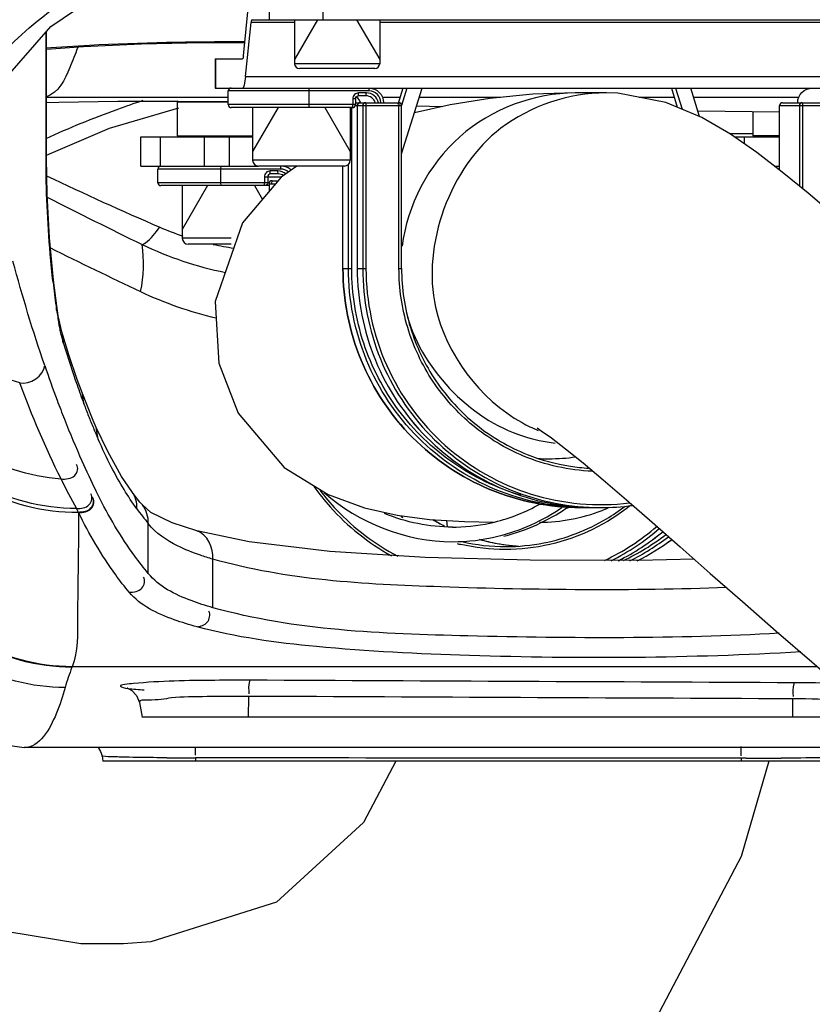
# Model space of a CAD drawing. Header units: millimetres. Extents: x 0 to 11890, y 0 to 8410.
# Tile 54 of 130: x 6643 to 6724, y 1533 to 1634. Entities that reach past the tile are written whole.
import ezdxf

# ---------------------------------------------------------------- set-up
doc = ezdxf.new("R2010")
doc.units = ezdxf.units.MM
doc.header["$LTSCALE"] = 653.95
doc.layers.get('0').update_dxf_attribs({"linetype": 'CONTINUOUS'})
for name, color, linetype in [('304103000011DXF_CONTINUOUS_LINE', 7, 'CONTINUOUS'), ('304103000012DXF_CONTINUOUS_LINE', 7, 'CONTINUOUS'), ('304105000086DXF_CONTINUOUS_LINE', 7, 'CONTINUOUS'), ('304109000016DXF_CONTINUOUS_LINE', 7, 'CONTINUOUS'), ('501023000017DXF_CONTINUOUS_LINE', 7, 'CONTINUOUS'), ('501023000027DXF_CONTINUOUS_LINE', 7, 'CONTINUOUS'), ('JISHUZILIAO_DXF_DIMENSION', 7, 'CONTINUOUS'), ('R12-1700-BENDXF_CONTINUOUS_LINE', 7, 'CONTINUOUS'), ('R12-1700-XIADXF_CONTINUOUS_LINE', 7, 'CONTINUOUS')]:
    doc.layers.add(name, color=color, linetype=linetype)
doc.styles.get("Standard").update_dxf_attribs({"font": 'txt', "width": 0.7})
doc.dimstyles.new('DIMSTYLE_5', dxfattribs={"dimtxt": 85, "dimasz": 60, "dimexe": 1, "dimexo": 0, "dimgap": 4.25, "dimtad": 0, "dimtih": 1, "dimtoh": 1, "dimdec": 1, "dimdsep": 46, "dimtxsty": 'Standard', "dimblk": '_FILLED', "dimblk1": '_FILLED', "dimblk2": '_FILLED', "dimcen": 0.09, "dimclrt": 5, "dimazin": 2, "dimtp": 0.5, "dimtm": 0.5, "dimtfac": 1, "dimtdec": 4, "dimtofl": 0, "dimtmove": 0, "dimatfit": 3, "dimldrblk": '_FILLED', "dimfxl": 1, "dimtolj": 1, "dimarcsym": 0})

# ---------------------------------------------------------------- blocks, each defined once
blk = doc.blocks.new('*D8')
at = {"layer": 'JISHUZILIAO_DXF_DIMENSION', "color": 2, "linetype": 'Continuous', "transparency": 16777216}
for start, end in [(291.0193, 360), (190, 259.3755)]:
    blk.add_arc((6523.72, 1804.68), 571.22, start, end, dxfattribs=at)
for points in [[(7101.77, 1744.24), (7094.94, 1804.68), (7081.8, 1745.28)], [(5984.42, 1649.28), (5961.17, 1705.49), (5964.94, 1644.77)]]:
    blk.add_solid(points, dxfattribs=at)
blk = doc.blocks.new('_FILLED')
at = {"color": 0, "linetype": 'ByBlock'}
blk.add_solid([(0, 0), (-1, 0.1667), (-1, -0.1667)], dxfattribs=at)

msp = doc.modelspace()

# ---------------------------------------------------------------- linework, layer by layer
at = {"color": 2, "linetype": 'Continuous'}
msp.add_circle((6523.715, 1804.677), 392, dxfattribs=at)
at = {"layer": '304103000011DXF_CONTINUOUS_LINE', "color": 9, "linetype": 'Continuous'}
for centre, radius, start, end in [((6803.312, 1949), 366.341, 244.55952, 246.55015), ((6972.594, 2257.619), 719.961, 243.022608, 243.888738), ((6668.785, 1638.91), 28.328, 246.58598, 251.75061), ((6671.437, 1643.952), 36.381, 244.41974, 258.62585), ((6670.04, 1643.27), 32.869, 257.66854, 261.39849)]:
    msp.add_arc(centre, radius, start, end, dxfattribs=at)
at = {"layer": '304103000011DXF_CONTINUOUS_LINE', "color": 7, "linetype": 'Continuous'}
for centre, radius, start, end in [((6868.548, 2058.582), 499.905, 243.59808, 244.78283), ((6672.471, 1642.238), 39.701, 244.79255, 256.65062)]:
    msp.add_arc(centre, radius, start, end, dxfattribs=at)
at = {"layer": '304103000011DXF_CONTINUOUS_LINE', "color": 9, "linetype": 'Continuous'}
msp.add_open_spline([(6655.728, 1611.137), (6655.854, 1611.174), (6656.592, 1611.628), (6657.104, 1612.335), (6657.528, 1612.915)], degree=3, knots=[0, 0, 0, 0, 0.1547169, 1, 1, 1, 1], dxfattribs=at)
msp.add_open_spline([(6655.563, 1606.318), (6655.933, 1607.882), (6655.947, 1609.544), (6655.728, 1611.137)], degree=3, dxfattribs=at)
at = {"layer": '304103000012DXF_CONTINUOUS_LINE', "color": 7, "linetype": 'Continuous'}
for p, q in [((6645.91, 1620.022), (6645.91, 1632.975)), ((6661.87, 1631.845), (6666.245, 1631.84)), ((6664.557, 1626.223), (6645.91, 1626.223)), ((6682.148, 1626.223), (6680.469, 1626.223)), ((6692.45, 1626.223), (6684.13, 1626.223)), ((6710.268, 1626.223), (6706.667, 1626.223)), ((6722.918, 1626.223), (6712.25, 1626.223)), ((6645.91, 1625.689), (6647.198, 1625.729)), ((6652.387, 1623.063), (6659.496, 1625.158)), ((6683.859, 1625.355), (6686.506, 1625.292)), ((6712.683, 1624.84), (6721.058, 1624.737)), ((6645.91, 1620.286), (6652.387, 1623.063)), ((6646.972, 1604.859), (6646.972, 1604.862)), ((6647.593, 1601.855), (6647.592, 1601.86)), ((6661.328, 1581.787), (6661.319, 1581.79)), ((6655.448, 1564.195), (6655.715, 1562.677)), ((6730.994, 1562.677), (6655.714, 1562.677)), ((6732.186, 1559.573), (6643.63, 1559.573)), ((6651.62, 1558.721), (6651.715, 1558.177)), ((6727.64, 1558.177), (6651.714, 1558.177))]:
    msp.add_line(p, q, dxfattribs=at)
at = {"layer": '304103000012DXF_CONTINUOUS_LINE', "color": 9, "linetype": 'Continuous'}
for p, q in [((6645.876, 1620.022), (6645.876, 1632.935)), ((6666.112, 1631.936), (6666.259, 1631.935)), ((6645.876, 1620.022), (6645.91, 1620.022)), ((6646.966, 1604.422), (6646.972, 1604.859)), ((6647.682, 1600.981), (6647.593, 1601.855)), ((6649.758, 1594.806), (6649.614, 1595.86)), ((6651.228, 1591.172), (6651.025, 1592.383)), ((6651.179, 1585.529), (6650.977, 1585.936)), ((6649.205, 1583.68), (6648.993, 1584.066)), ((6649.214, 1583.659), (6649.205, 1583.68)), ((6656.359, 1577.429), (6656.359, 1582.542)), ((6662.977, 1573.912), (6662.977, 1578.892)), ((6648.55, 1567.858), (6648.528, 1567.802)), ((6724.94, 1567.858), (6648.55, 1567.858)), ((6666.62, 1564.827), (6666.587, 1562.677)), ((6722.403, 1564.57), (6722.374, 1562.677)), ((6661.189, 1558.521), (6661.192, 1558.177)), ((6717.113, 1558.476), (6717.115, 1558.177)), ((6717.638, 1558.476), (6717.113, 1558.476))]:
    msp.add_line(p, q, dxfattribs=at)
at = {"layer": '304103000012DXF_CONTINUOUS_LINE', "color": 7, "linetype": 'Continuous'}
for points in [[(6639.716, 1622.148), (6641.436, 1627.852), (6646.363, 1633.493), (6654.172, 1638.782), (6664.498, 1643.422)], [(6645.91, 1631.175), (6649.735, 1631.441), (6655.673, 1631.712), (6661.87, 1631.845)], [(6647.198, 1625.729), (6653.242, 1625.83), (6659.4, 1625.848), (6664.56, 1625.794)], [(6646.972, 1604.862), (6646.628, 1607.484), (6646.22, 1611.823), (6645.978, 1616.271), (6645.91, 1620.022)], [(6647.592, 1601.86), (6647.497, 1602.19), (6647.137, 1603.846), (6646.972, 1604.859)], [(6649.614, 1595.861), (6649.083, 1597.315), (6648.229, 1599.831), (6647.593, 1601.855)], [(6651.025, 1592.383), (6650.71, 1593.112), (6650.046, 1594.734), (6649.613, 1595.859)], [(6654.672, 1585.826), (6653.629, 1587.372), (6652.199, 1589.909), (6651.025, 1592.383)], [(6655.75, 1584.443), (6655.504, 1584.743), (6654.925, 1585.486), (6654.673, 1585.826)], [(6661.319, 1581.79), (6658.803, 1582.602), (6656.636, 1583.685), (6655.75, 1584.443)], [(6712.298, 1578.893), (6706.626, 1578.766), (6695.503, 1578.786), (6684.742, 1579.074), (6674.965, 1579.679), (6666.711, 1580.664), (6661.328, 1581.787)], [(6625.806, 1568.031), (6630.268, 1563.975), (6637.438, 1560.457), (6643.645, 1559.573)], [(6654.247, 1565.664), (6654.198, 1565.674), (6654.305, 1565.638), (6654.669, 1565.439), (6655.164, 1564.919), (6655.448, 1564.195)], [(6651.215, 1559.573), (6651.476, 1559.19), (6651.62, 1558.721)]]:
    msp.add_lwpolyline(points, dxfattribs=at)
at = {"layer": '304103000012DXF_CONTINUOUS_LINE', "color": 9, "linetype": 'Continuous'}
for centre, radius, start, end in [((6736.139, 1617.455), 90.121, 186.4811, 188.05153), ((6726.848, 1616.173), 80.741, 188.07407, 188.36817), ((6682.139, 1609.555), 35.545, 188.30143, 190.56272), ((6753.435, 1632.974), 110.485, 196.83178, 199.13306), ((6770.148, 1641.336), 131.498, 198.9049, 200.5402), ((6733.068, 1625.957), 88.944, 199.16272, 200.50149), ((6757.821, 1636.726), 118.338, 200.54409, 201.56314), ((6723.214, 1622.274), 78.424, 200.50307, 201.48049), ((6746.76, 1632.293), 106.421, 201.53224, 204.02383), ((6714.782, 1618.967), 69.367, 201.48836, 202.5678), ((6708.839, 1616.491), 62.929, 202.56277, 203.72396), ((6732.038, 1625.757), 90.314, 204.03917, 206.16265), ((6721.554, 1623.702), 82.681, 206.2723, 208.64519), ((6681.703, 1603.419), 32.835, 216.14619, 219.48024), ((6721.739, 1358.5), 207.722, 88.5665, 89.76956), ((6661.619, 2058.197), 499.677, 269.61644, 269.9507), ((6717.644, 2115.18), 556.704, 269.99938, 270.17132), ((6717.847, 2055.277), 496.8, 270.16866, 270.38834)]:
    msp.add_arc(centre, radius, start, end, dxfattribs=at)
for points, knots in [([(6651.678, 1645.271), (6647.224, 1643.506), (6639.81, 1640.024), (6633.381, 1634.49), (6631.623, 1631.587)], [0, 0, 0, 0, 0.5852451, 1, 1, 1, 1]), ([(6636.674, 1620.57), (6636.78, 1625.834), (6643.607, 1634.005), (6655.414, 1640.808), (6663.576, 1643.963), (6668.117, 1645.387)], [0, 0, 0, 0, 0.3787517, 0.6576159, 1, 1, 1, 1]), ([(6645.823, 1631.303), (6647.321, 1631.411), (6654.076, 1631.823), (6660.847, 1631.961), (6666.112, 1631.936)], [0, 0, 0, 0, 0.2219285, 1, 1, 1, 1]), ([(6649.105, 1631.289), (6648.872, 1630.613), (6648.165, 1628.834), (6647.14, 1626.664), (6645.912, 1626.287)], [0, 0, 0, 0, 0.3575882, 1, 1, 1, 1]), ([(6655.787, 1625.887), (6654.899, 1625.588), (6651.537, 1624.414), (6648.231, 1623.077), (6645.847, 1621.981)], [0, 0, 0, 0, 0.2630026, 1, 1, 1, 1]), ([(6646.594, 1607.283), (6646.484, 1608.248), (6646.066, 1612.482), (6645.876, 1616.739), (6645.876, 1620.022)], [0, 0, 0, 0, 0.2283419, 1, 1, 1, 1]), ([(6647.429, 1601.932), (6647.387, 1602.109), (6647.305, 1602.477), (6647.232, 1602.847), (6647.196, 1603.039)], [0, 0, 0, 0, 0.4839181, 1, 1, 1, 1]), ([(6647.682, 1600.981), (6647.637, 1601.132), (6647.547, 1601.448), (6647.468, 1601.766), (6647.429, 1601.932)], [0, 0, 0, 0, 0.4802501, 1, 1, 1, 1]), ([(6647.414, 1587.105), (6645.783, 1587.236), (6639.546, 1588.428), (6633.919, 1592.748), (6631.565, 1596.808)], [0, 0, 0, 0, 0.2586234, 1, 1, 1, 1]), ([(6648.993, 1584.066), (6645.487, 1584.092), (6638.466, 1585.878), (6633.238, 1590.964), (6631.546, 1593.917)], [0, 0, 0, 0, 0.507463, 1, 1, 1, 1]), ([(6649.183, 1583.659), (6645.644, 1583.652), (6638.54, 1585.405), (6633.249, 1590.533), (6631.544, 1593.514)], [0, 0, 0, 0, 0.5075147, 1, 1, 1, 1]), ([(6647.414, 1587.107), (6647.896, 1587.096), (6648.907, 1587.084), (6649.244, 1588.281), (6649.013, 1588.583)], [0, 0, 0, 0, 0.5589869, 1, 1, 1, 1]), ([(6648.993, 1584.066), (6649.451, 1584.091), (6650.406, 1584.14), (6650.693, 1585.281), (6650.471, 1585.576)], [0, 0, 0, 0, 0.5534518, 1, 1, 1, 1]), ([(6656.359, 1577.429), (6655.879, 1578), (6653.904, 1580.532), (6652.277, 1583.325), (6651.179, 1585.529)], [0, 0, 0, 0, 0.2325226, 1, 1, 1, 1]), ([(6649.183, 1583.721), (6649.637, 1583.75), (6650.586, 1583.806), (6650.867, 1584.94), (6650.646, 1585.234)], [0, 0, 0, 0, 0.5527942, 1, 1, 1, 1]), ([(6649.214, 1583.659), (6649.668, 1583.688), (6650.617, 1583.744), (6650.898, 1584.878), (6650.677, 1585.172)], [0, 0, 0, 0, 0.5527795, 1, 1, 1, 1]), ([(6649.189, 1583.697), (6649.239, 1580.112), (6649.042, 1574.903), (6649.147, 1569.455), (6648.55, 1567.858)], [0, 0, 0, 0, 0.6778618, 1, 1, 1, 1]), ([(6654.406, 1575.493), (6653.922, 1576.072), (6651.933, 1578.638), (6650.294, 1581.465), (6649.189, 1583.697)], [0, 0, 0, 0, 0.2322688, 1, 1, 1, 1]), ([(6662.977, 1578.892), (6662.759, 1578.955), (6662.331, 1579.084), (6661.907, 1579.223), (6661.7, 1579.294)], [0, 0, 0, 0, 0.5089025, 1, 1, 1, 1]), ([(6715.624, 1575.973), (6705.874, 1575.625), (6688.34, 1575.787), (6670.525, 1576.732), (6662.977, 1578.892)], [0, 0, 0, 0, 0.5541196, 1, 1, 1, 1]), ([(6648.528, 1567.802), (6645.028, 1567.806), (6637.901, 1569.72), (6632.763, 1575.018), (6631.059, 1578.075)], [0, 0, 0, 0, 0.5000802, 1, 1, 1, 1]), ([(6648.55, 1567.858), (6645.046, 1567.863), (6637.911, 1569.783), (6632.772, 1575.092), (6631.07, 1578.155)], [0, 0, 0, 0, 0.5000706, 1, 1, 1, 1]), ([(6654.406, 1575.493), (6654.861, 1575.518), (6655.833, 1575.593), (6656.086, 1576.748), (6655.859, 1577.055)], [0, 0, 0, 0, 0.5442214, 1, 1, 1, 1]), ([(6662.977, 1573.912), (6662.224, 1574.123), (6659.855, 1574.886), (6657.444, 1576.077), (6656.359, 1577.429)], [0, 0, 0, 0, 0.3109108, 1, 1, 1, 1]), ([(6647.835, 1565.728), (6644.432, 1565.73), (6637.511, 1567.532), (6632.413, 1572.55), (6630.668, 1575.47)], [0, 0, 0, 0, 0.5000764, 1, 1, 1, 1]), ([(6661.355, 1571.948), (6660.565, 1572.161), (6658.09, 1572.928), (6655.56, 1574.113), (6654.406, 1575.493)], [0, 0, 0, 0, 0.3126199, 1, 1, 1, 1]), ([(6661.355, 1571.948), (6661.735, 1571.999), (6662.56, 1572.229), (6662.75, 1573.218), (6662.566, 1573.552)], [0, 0, 0, 0, 0.5016938, 1, 1, 1, 1]), ([(6721.034, 1571.293), (6710.408, 1570.703), (6691.079, 1570.819), (6671.42, 1571.563), (6662.977, 1573.912)], [0, 0, 0, 0, 0.5483863, 1, 1, 1, 1]), ([(6723.23, 1569.387), (6711.934, 1568.714), (6695.341, 1568.625), (6674.692, 1569.631), (6665.346, 1570.873), (6661.355, 1571.948)], [0, 0, 0, 0, 0.5469451, 0.8001928, 1, 1, 1, 1]), ([(6666.792, 1566.477), (6665.592, 1566.483), (6661.607, 1566.458), (6657.612, 1566.411), (6654.839, 1566.135)], [0, 0, 0, 0, 0.3010091, 1, 1, 1, 1]), ([(6666.792, 1566.477), (6666.76, 1566.458), (6666.611, 1565.957), (6666.644, 1565.509), (6666.662, 1565.072)], [0, 0, 0, 0, 0.0775591, 1, 1, 1, 1]), ([(6647.835, 1565.728), (6647.579, 1564.818), (6646.876, 1562.574), (6645.237, 1559.585), (6643.645, 1559.573)], [0, 0, 0, 0, 0.3726171, 1, 1, 1, 1]), ([(6654.839, 1566.135), (6654.387, 1566.09), (6652.823, 1566.015), (6653.986, 1565.673), (6654.246, 1565.639)], [0, 0, 0, 0, 0.6340004, 1, 1, 1, 1]), ([(6722.575, 1566.22), (6722.543, 1566.202), (6722.393, 1565.699), (6722.427, 1565.252), (6722.445, 1564.816)], [0, 0, 0, 0, 0.0772959, 1, 1, 1, 1]), ([(6666.62, 1564.827), (6665.211, 1564.835), (6662.673, 1564.782), (6658.899, 1564.79), (6657.225, 1564.374), (6655.398, 1564.482), (6655.448, 1564.195)], [0, 0, 0, 0, 0.3768228, 0.7026937, 0.9222116, 1, 1, 1, 1]), ([(6729.05, 1564.37), (6728.583, 1564.401), (6726.369, 1564.519), (6724.152, 1564.561), (6722.403, 1564.57)], [0, 0, 0, 0, 0.2110531, 1, 1, 1, 1]), ([(6661.164, 1559.659), (6661.169, 1559.534), (6661.173, 1559.243), (6661.168, 1558.951), (6661.163, 1558.785)], [0, 0, 0, 0, 0.4296653, 1, 1, 1, 1]), ([(6717.085, 1559.678), (6717.091, 1559.547), (6717.097, 1559.234), (6717.092, 1558.922), (6717.087, 1558.741)], [0, 0, 0, 0, 0.4208882, 1, 1, 1, 1]), ([(6651.669, 1558.701), (6651.657, 1558.704), (6651.642, 1558.708), (6651.621, 1558.716), (6651.62, 1558.721)], [0, 0, 0, 0, 0.6916665, 1, 1, 1, 1]), ([(6653.546, 1558.6), (6653.31, 1558.607), (6652.685, 1558.637), (6652.051, 1558.62), (6651.669, 1558.701)], [0, 0, 0, 0, 0.3780998, 1, 1, 1, 1]), ([(6658.274, 1558.532), (6657.818, 1558.535), (6656.242, 1558.548), (6654.666, 1558.57), (6653.546, 1558.6)], [0, 0, 0, 0, 0.2894984, 1, 1, 1, 1]), ([(6726.282, 1558.567), (6725.954, 1558.556), (6724.265, 1558.514), (6722.575, 1558.497), (6721.214, 1558.488)], [0, 0, 0, 0, 0.1940733, 1, 1, 1, 1])]:
    msp.add_open_spline(points, degree=3, knots=knots, dxfattribs=at)
for points in [[(6645.743, 1598.731), (6644.536, 1602.255), (6643.46, 1605.826), (6642.484, 1609.422)], [(6643.178, 1596.952), (6638.535, 1598.271), (6634.082, 1601.505), (6631.596, 1605.642)], [(6643.178, 1596.952), (6644.192, 1596.718), (6645.675, 1597.693), (6645.743, 1598.731)], [(6647.415, 1587.108), (6645.832, 1590.311), (6644.435, 1593.608), (6643.178, 1596.952)], [(6652.568, 1588.356), (6652.091, 1589.279), (6651.647, 1590.221), (6651.228, 1591.172)], [(6653.88, 1586.015), (6653.414, 1586.778), (6652.979, 1587.561), (6652.568, 1588.356)], [(6655.188, 1584.051), (6654.724, 1584.686), (6654.29, 1585.343), (6653.88, 1586.015)], [(6655.188, 1584.051), (6655.224, 1584.666), (6655.031, 1585.325), (6654.671, 1585.825)], [(6656.359, 1582.542), (6656.396, 1583.206), (6656.167, 1583.924), (6655.749, 1584.442)], [(6659.36, 1580.257), (6658.236, 1580.819), (6657.126, 1581.546), (6656.359, 1582.542)], [(6662.977, 1578.892), (6663.079, 1579.996), (6662.395, 1581.484), (6661.326, 1581.781)], [(6661.7, 1579.294), (6660.902, 1579.567), (6660.115, 1579.88), (6659.36, 1580.257)], [(6648.528, 1567.802), (6648.272, 1567.119), (6648.031, 1566.43), (6647.835, 1565.728)], [(6722.575, 1566.22), (6703.98, 1566.305), (6685.386, 1566.391), (6666.792, 1566.477)], [(6654.246, 1565.639), (6654.811, 1565.564), (6655.381, 1565.523), (6655.951, 1565.486)], [(6722.403, 1564.57), (6703.809, 1564.655), (6685.214, 1564.741), (6666.62, 1564.827)], [(6717.113, 1558.476), (6698.471, 1558.491), (6679.83, 1558.506), (6661.189, 1558.521)]]:
    msp.add_open_spline(points, degree=3, dxfattribs=at)
at = {"layer": '304105000086DXF_CONTINUOUS_LINE', "color": 9, "linetype": 'Continuous'}
for p, q in [((6668.789, 1634.177), (6668.789, 1637.177)), ((6674.285, 1634.177), (6674.285, 1637.177)), ((6671.355, 1633.884), (6666.903, 1633.884)), ((6730.629, 1633.884), (6680.075, 1633.884)), ((6663.264, 1630.177), (6663.264, 1627.177)), ((6666.324, 1628.349), (6740.913, 1628.349)), ((6657.625, 1619.177), (6657.625, 1622.177)), ((6664.652, 1622.177), (6664.652, 1619.177)), ((6718.339, 1622.47), (6716.031, 1622.47)), ((6717.462, 1621.474), (6717.462, 1622.177))]:
    msp.add_line(p, q, dxfattribs=at)
at = {"layer": '304105000086DXF_CONTINUOUS_LINE', "color": 7, "linetype": 'Continuous'}
for p, q in [((6666.102, 1630.47), (6666.681, 1636.006)), ((6666.977, 1634.177), (6743.406, 1634.177)), ((6666.324, 1628.349), (6666.903, 1633.884)), ((6663.209, 1630.177), (6663.209, 1627.177)), ((6663.21, 1630.177), (6666.028, 1630.177)), ((6663.21, 1627.177), (6740.617, 1627.177)), ((6659.41, 1625.848), (6659.319, 1625.757)), ((6659.319, 1625.757), (6664.557, 1625.757)), ((6659.319, 1625.757), (6659.319, 1622.277)), ((6718.339, 1624.77), (6718.339, 1622.277)), ((6655.611, 1622.177), (6667.057, 1622.177)), ((6655.611, 1619.177), (6655.611, 1622.177)), ((6659.319, 1622.277), (6667.057, 1622.277)), ((6660.444, 1622.277), (6660.444, 1622.177)), ((6662.069, 1622.177), (6662.069, 1619.177)), ((6716.454, 1622.177), (6721.066, 1622.177)), ((6721.066, 1622.277), (6718.339, 1622.277)), ((6719.464, 1622.277), (6719.464, 1622.177)), ((6655.611, 1619.177), (6667.657, 1619.177)), ((6720.554, 1619.177), (6721.066, 1619.177))]:
    msp.add_line(p, q, dxfattribs=at)
for points, knots in [([(6666.977, 1634.177), (6666.948, 1634.177), (6666.927, 1634.032), (6666.91, 1633.957), (6666.903, 1633.884)], [0, 0, 0, 0, 0.2815376, 1, 1, 1, 1]), ([(6666.102, 1630.47), (6666.095, 1630.397), (6666.078, 1630.322), (6666.057, 1630.177), (6666.028, 1630.177)], [0, 0, 0, 0, 0.7184624, 1, 1, 1, 1]), ([(6666.324, 1628.349), (6666.294, 1628.058), (6666.24, 1627.671), (6666.143, 1627.301), (6666.066, 1627.177), (6666.028, 1627.177)], [0, 0, 0, 0, 0.7132532, 0.9089163, 1, 1, 1, 1]), ([(6659.388, 1622.177), (6659.397, 1622.177), (6659.419, 1622.196), (6659.428, 1622.218), (6659.434, 1622.232)], [0, 0, 0, 0, 0.3646435, 1, 1, 1, 1]), ([(6659.434, 1622.232), (6659.436, 1622.238), (6659.441, 1622.251), (6659.445, 1622.264), (6659.447, 1622.27)], [0, 0, 0, 0, 0.4725841, 1, 1, 1, 1])]:
    msp.add_open_spline(points, degree=3, knots=knots, dxfattribs=at)
at = {"layer": '304109000016DXF_CONTINUOUS_LINE', "color": 9, "linetype": 'Continuous'}
for p, q in [((6679.007, 1626.877), (6664.557, 1626.877)), ((6672.841, 1625.477), (6672.841, 1626.877)), ((6677.585, 1626.077), (6677.316, 1626.077)), ((6677.316, 1626.077), (6677.316, 1625.477)), ((6678.709, 1626.677), (6677.913, 1626.677)), ((6677.585, 1625.477), (6664.557, 1625.477)), ((6677.208, 1608.677), (6677.208, 1625.177)), ((6677.566, 1625.377), (6682.322, 1625.377)), ((6677.777, 1625.377), (6677.777, 1608.677)), ((6678.342, 1625.377), (6678.342, 1608.677)), ((6678.672, 1625.377), (6678.672, 1608.677)), ((6682.053, 1608.677), (6682.053, 1625.377)), ((6721.066, 1625.377), (6727.075, 1625.377)), ((6721.068, 1618.78), (6721.068, 1625.377)), ((6723.095, 1625.377), (6723.095, 1617.127)), ((6723.425, 1625.377), (6723.425, 1616.856)), ((6669.94, 1618.877), (6657.344, 1618.877)), ((6663.801, 1617.477), (6663.801, 1618.877)), ((6676.314, 1608.677), (6676.314, 1619.177)), ((6676.878, 1608.677), (6676.878, 1619.356)), ((6721.066, 1618.877), (6720.942, 1618.877)), ((6668.257, 1618.077), (6670.057, 1618.077)), ((6668.257, 1618.077), (6668.257, 1617.477)), ((6668.596, 1618.077), (6668.596, 1617.477)), ((6669.643, 1618.677), (6668.851, 1618.677)), ((6668.76, 1617.477), (6657.344, 1617.477)), ((6668.74, 1617.377), (6669.435, 1617.377)), ((6676.312, 1608.677), (6677.208, 1608.677)), ((6677.776, 1608.677), (6678.672, 1608.677)), ((6682.053, 1608.677), (6682.322, 1608.677))]:
    msp.add_line(p, q, dxfattribs=at)
at = {"layer": '304109000016DXF_CONTINUOUS_LINE', "color": 7, "linetype": 'Continuous'}
for p, q in [((6664.557, 1625.477), (6664.557, 1626.877)), ((6677.585, 1626.077), (6677.585, 1625.477)), ((6678.677, 1626.377), (6677.882, 1626.377)), ((6677.285, 1625.177), (6664.857, 1625.177)), ((6677.585, 1625.677), (6682.022, 1625.677)), ((6677.776, 1625.377), (6677.776, 1608.677)), ((6682.322, 1608.677), (6682.322, 1625.377)), ((6721.066, 1618.781), (6721.066, 1625.377)), ((6721.366, 1625.677), (6726.775, 1625.677)), ((6657.344, 1617.477), (6657.344, 1618.877)), ((6676.312, 1608.677), (6676.312, 1619.177)), ((6669.685, 1618.377), (6668.893, 1618.377)), ((6668.74, 1617.177), (6657.645, 1617.177)), ((6668.74, 1617.377), (6668.74, 1616.56)), ((6669.04, 1617.677), (6669.69, 1617.677)), ((6700.68, 1584.177), (6701.244, 1584.177)), ((6702.143, 1584.177), (6702.708, 1584.177))]:
    msp.add_line(p, q, dxfattribs=at)
for centre, radius, start, end in [((6664.857, 1626.877), 0.3, 90, 180), ((6677.172, 1625.39), 0.987, 57.60932, 61.15714), ((6677.169, 1625.385), 0.993, 55.0016, 57.60864), ((6664.857, 1625.477), 0.3, 180, 270), ((6677.285, 1625.477), 0.3, 270, 360), ((6678.076, 1625.377), 0.3, 90, 180), ((6677.157, 1625.377), 1.008, 17.35972, 18.31862), ((6682.022, 1625.377), 0.3, 0, 90), ((6721.366, 1625.377), 0.3, 90, 180), ((6657.644, 1618.877), 0.3, 93.74434, 180), ((6657.644, 1617.477), 0.3, 180, 270), ((6669.04, 1617.377), 0.3, 90, 180), ((6702.729, 1608.538), 20.363, 248.29259, 261.24872), ((6702.71, 1608.474), 20.297, 261.27622, 266.56374), ((6701.244, 1608.359), 24.181, 270.0002, 271.06649), ((6702.705, 1608.451), 24.274, 270.00611, 277.80856), ((6695.755, 1600.415), 20.248, 239.87222, 243.38824), ((6693.637, 1600.469), 24.32, 296.63859, 309.47533), ((6695.712, 1600.315), 20.139, 254.35424, 258.80821), ((6695.704, 1600.277), 20.099, 258.8088, 262.31734), ((6692.999, 1600.329), 20.151, 270.01405, 281.1783), ((6695.615, 1600.424), 24.267, 296.60661, 306.38226), ((6695.707, 1600.305), 20.128, 262.31975, 266.13798)]:
    msp.add_arc(centre, radius, start, end, dxfattribs=at)
at = {"layer": '304109000016DXF_CONTINUOUS_LINE', "color": 9, "linetype": 'Continuous'}
for centre, radius, start, end in [((6677.17, 1625.383), 0.995, 53.55273, 61.23614), ((6677.168, 1625.379), 0.998, 17.36801, 18.39364), ((6679.001, 1625.677), 1.199, 0.00032, 1.0726), ((6669.982, 1617.702), 1.475, 75.83848, 81.3546), ((6702.708, 1608.387), 24.21, 268.66888, 269.99982), ((6693.063, 1600.432), 20.267, 237.60581, 238.42614), ((6695.747, 1600.408), 20.238, 239.62588, 243.55304), ((6692.829, 1600.493), 24.048, 295.3373, 310.62291), ((6692.872, 1600.482), 24.337, 296.65518, 310.67029), ((6693.636, 1600.466), 24.317, 296.64158, 309.48159), ((6692.962, 1600.281), 20.404, 256.01872, 257.01856), ((6693.012, 1600.354), 20.177, 257.04024, 269.978), ((6695.708, 1600.306), 20.129, 254.54187, 257.02001), ((6695.709, 1600.313), 20.136, 257.02296, 262.36244), ((6694.809, 1600.445), 23.991, 295.29971, 307.49958), ((6694.851, 1600.438), 24.284, 296.62128, 307.58279), ((6695.614, 1600.421), 24.264, 296.60956, 306.38818), ((6695.705, 1600.288), 20.111, 262.36276, 265.31049)]:
    msp.add_arc(centre, radius, start, end, dxfattribs=at)
for points, knots in [([(6672.841, 1626.877), (6672.841, 1626.948), (6672.82, 1627.017), (6672.84, 1627.177), (6672.81, 1627.177)], [0, 0, 0, 0, 0.7008694, 1, 1, 1, 1]), ([(6679.007, 1626.877), (6679.007, 1626.948), (6678.986, 1627.017), (6679.006, 1627.177), (6678.976, 1627.177)], [0, 0, 0, 0, 0.7008694, 1, 1, 1, 1]), ([(6722.92, 1625.677), (6722.92, 1626.06), (6723.236, 1626.855), (6724.031, 1627.177), (6724.412, 1627.177)], [0, 0, 0, 0, 0.5009293, 1, 1, 1, 1]), ([(6677.913, 1626.677), (6677.761, 1626.677), (6677.443, 1626.548), (6677.316, 1626.23), (6677.316, 1626.077)], [0, 0, 0, 0, 0.4990286, 1, 1, 1, 1]), ([(6677.882, 1626.377), (6677.912, 1626.377), (6677.892, 1626.538), (6677.913, 1626.606), (6677.913, 1626.677)], [0, 0, 0, 0, 0.2991306, 1, 1, 1, 1]), ([(6678.677, 1626.377), (6678.707, 1626.377), (6678.688, 1626.538), (6678.709, 1626.606), (6678.709, 1626.677)], [0, 0, 0, 0, 0.2991306, 1, 1, 1, 1]), ([(6679.626, 1625.677), (6679.564, 1625.875), (6679.308, 1626.24), (6678.884, 1626.377), (6678.677, 1626.377)], [0, 0, 0, 0, 0.5007063, 1, 1, 1, 1]), ([(6679.967, 1625.677), (6679.901, 1625.954), (6679.576, 1626.477), (6678.992, 1626.677), (6678.709, 1626.677)], [0, 0, 0, 0, 0.5007803, 1, 1, 1, 1]), ([(6680.2, 1625.7), (6680.195, 1626.002), (6679.936, 1626.626), (6679.308, 1626.877), (6679.007, 1626.877)], [0, 0, 0, 0, 0.5009228, 1, 1, 1, 1]), ([(6672.81, 1625.177), (6672.84, 1625.177), (6672.82, 1625.338), (6672.841, 1625.406), (6672.841, 1625.477)], [0, 0, 0, 0, 0.2991306, 1, 1, 1, 1]), ([(6677.285, 1625.177), (6677.315, 1625.177), (6677.296, 1625.338), (6677.316, 1625.406), (6677.316, 1625.477)], [0, 0, 0, 0, 0.2990945, 1, 1, 1, 1]), ([(6678.076, 1625.677), (6678, 1625.677), (6677.841, 1625.613), (6677.777, 1625.454), (6677.777, 1625.377)], [0, 0, 0, 0, 0.49906, 1, 1, 1, 1]), ([(6678.64, 1625.677), (6678.564, 1625.677), (6678.405, 1625.613), (6678.342, 1625.454), (6678.342, 1625.377)], [0, 0, 0, 0, 0.4990616, 1, 1, 1, 1]), ([(6678.64, 1625.677), (6678.67, 1625.677), (6678.651, 1625.517), (6678.672, 1625.448), (6678.672, 1625.377)], [0, 0, 0, 0, 0.2991665, 1, 1, 1, 1]), ([(6682.022, 1625.677), (6682.052, 1625.677), (6682.032, 1625.517), (6682.053, 1625.448), (6682.053, 1625.377)], [0, 0, 0, 0, 0.2991683, 1, 1, 1, 1]), ([(6721.366, 1625.677), (6721.29, 1625.677), (6721.131, 1625.613), (6721.068, 1625.454), (6721.068, 1625.377)], [0, 0, 0, 0, 0.49906, 1, 1, 1, 1]), ([(6723.394, 1625.677), (6723.318, 1625.677), (6723.159, 1625.613), (6723.095, 1625.454), (6723.095, 1625.377)], [0, 0, 0, 0, 0.4990616, 1, 1, 1, 1]), ([(6723.394, 1625.677), (6723.424, 1625.677), (6723.405, 1625.517), (6723.425, 1625.448), (6723.425, 1625.377)], [0, 0, 0, 0, 0.2991665, 1, 1, 1, 1]), ([(6663.801, 1618.877), (6663.801, 1618.948), (6663.817, 1619.019), (6663.811, 1619.177), (6663.842, 1619.177)], [0, 0, 0, 0, 0.6962601, 1, 1, 1, 1]), ([(6669.94, 1618.877), (6669.94, 1618.948), (6669.957, 1619.019), (6669.951, 1619.177), (6669.982, 1619.177)], [0, 0, 0, 0, 0.6962601, 1, 1, 1, 1]), ([(6668.851, 1618.677), (6668.699, 1618.677), (6668.382, 1618.548), (6668.257, 1618.23), (6668.257, 1618.077)], [0, 0, 0, 0, 0.498271, 1, 1, 1, 1]), ([(6668.893, 1618.377), (6668.817, 1618.377), (6668.658, 1618.313), (6668.596, 1618.154), (6668.596, 1618.077)], [0, 0, 0, 0, 0.4982712, 1, 1, 1, 1]), ([(6668.893, 1618.377), (6668.862, 1618.377), (6668.867, 1618.535), (6668.851, 1618.606), (6668.851, 1618.677)], [0, 0, 0, 0, 0.3037399, 1, 1, 1, 1]), ([(6669.685, 1618.377), (6669.654, 1618.377), (6669.66, 1618.535), (6669.643, 1618.606), (6669.643, 1618.677)], [0, 0, 0, 0, 0.3037399, 1, 1, 1, 1]), ([(6663.842, 1617.177), (6663.811, 1617.177), (6663.817, 1617.335), (6663.801, 1617.406), (6663.801, 1617.477)], [0, 0, 0, 0, 0.3037399, 1, 1, 1, 1]), ([(6668.299, 1617.177), (6668.268, 1617.177), (6668.273, 1617.335), (6668.257, 1617.406), (6668.257, 1617.477)], [0, 0, 0, 0, 0.3037041, 1, 1, 1, 1]), ([(6668.596, 1617.477), (6668.596, 1617.401), (6668.533, 1617.242), (6668.374, 1617.177), (6668.299, 1617.177)], [0, 0, 0, 0, 0.5017287, 1, 1, 1, 1]), ([(6669.04, 1617.677), (6669.009, 1617.677), (6669.015, 1617.519), (6668.998, 1617.448), (6668.998, 1617.377)], [0, 0, 0, 0, 0.3037755, 1, 1, 1, 1]), ([(6700.68, 1584.177), (6697.51, 1584.177), (6691.096, 1585.455), (6682.997, 1590.912), (6677.58, 1599.055), (6676.314, 1605.491), (6676.314, 1608.677)], [0, 0, 0, 0, 0.2493654, 0.4991029, 0.7493663, 1, 1, 1, 1]), ([(6701.244, 1584.177), (6698.075, 1584.177), (6691.661, 1585.455), (6683.561, 1590.912), (6678.144, 1599.055), (6676.878, 1605.491), (6676.878, 1608.677)], [0, 0, 0, 0, 0.2493654, 0.4991029, 0.7493663, 1, 1, 1, 1]), ([(6694.531, 1585.447), (6692.063, 1586.171), (6687.324, 1588.441), (6681.682, 1593.913), (6678.044, 1600.892), (6677.208, 1606.094), (6677.208, 1608.677)], [0, 0, 0, 0, 0.2494221, 0.4992508, 0.7494965, 1, 1, 1, 1]), ([(6677.777, 1608.677), (6677.777, 1605.491), (6679.043, 1599.055), (6684.46, 1590.912), (6692.559, 1585.455), (6698.974, 1584.177), (6702.143, 1584.177)], [0, 0, 0, 0, 0.2506337, 0.5008971, 0.7506346, 1, 1, 1, 1]), ([(6678.342, 1608.677), (6678.342, 1605.538), (6679.57, 1599.197), (6684.836, 1591.131), (6692.733, 1585.642), (6699.022, 1584.256), (6702.145, 1584.184)], [0, 0, 0, 0, 0.2506245, 0.5008884, 0.7506339, 1, 1, 1, 1]), ([(6678.672, 1608.677), (6678.672, 1605.288), (6680.127, 1598.429), (6686.308, 1590.008), (6695.38, 1584.86), (6702.344, 1584.244), (6705.69, 1584.66)], [0, 0, 0, 0, 0.2506765, 0.5009312, 0.7506255, 1, 1, 1, 1]), ([(6694.826, 1589.459), (6692.954, 1590.238), (6689.42, 1592.367), (6685.288, 1596.956), (6682.655, 1602.55), (6682.053, 1606.643), (6682.053, 1608.677)], [0, 0, 0, 0, 0.2494678, 0.4993266, 0.7495528, 1, 1, 1, 1]), ([(6673.938, 1585.961), (6674.47, 1585.26), (6676.738, 1582.584), (6679.601, 1580.414), (6681.926, 1579.196)], [0, 0, 0, 0, 0.251152, 1, 1, 1, 1]), ([(6705.782, 1584.396), (6703.398, 1582.483), (6697.698, 1579.695), (6691.351, 1579.714), (6688.379, 1580.399)], [0, 0, 0, 0, 0.5004618, 1, 1, 1, 1])]:
    msp.add_open_spline(points, degree=3, knots=knots, dxfattribs=at)
at = {"layer": '304109000016DXF_CONTINUOUS_LINE', "color": 7, "linetype": 'Continuous'}
for points, knots in [([(6678.976, 1627.177), (6679.357, 1627.177), (6680.152, 1626.855), (6680.469, 1626.06), (6680.469, 1625.677)], [0, 0, 0, 0, 0.4993577, 1, 1, 1, 1]), ([(6722.918, 1625.677), (6722.918, 1626.06), (6723.235, 1626.855), (6724.03, 1627.177), (6724.412, 1627.177)], [0, 0, 0, 0, 0.5006423, 1, 1, 1, 1]), ([(6677.585, 1626.077), (6677.585, 1626.154), (6677.648, 1626.313), (6677.806, 1626.377), (6677.882, 1626.377)], [0, 0, 0, 0, 0.5036328, 1, 1, 1, 1]), ([(6676.312, 1608.677), (6676.312, 1605.492), (6677.578, 1599.056), (6682.996, 1590.912), (6691.095, 1585.455), (6697.51, 1584.177), (6700.68, 1584.177)], [0, 0, 0, 0, 0.2506185, 0.5008756, 0.7506198, 1, 1, 1, 1]), ([(6677.776, 1608.677), (6677.776, 1605.492), (6679.041, 1599.056), (6684.459, 1590.912), (6692.559, 1585.455), (6698.973, 1584.177), (6702.143, 1584.177)], [0, 0, 0, 0, 0.2506185, 0.5008756, 0.7506198, 1, 1, 1, 1]), ([(6682.322, 1608.677), (6682.322, 1606.646), (6682.93, 1602.56), (6685.591, 1596.989), (6689.76, 1592.446), (6693.318, 1590.368), (6695.198, 1589.619)], [0, 0, 0, 0, 0.2504681, 0.5007044, 0.7505546, 1, 1, 1, 1]), ([(6673.328, 1586.341), (6673.849, 1585.611), (6676.081, 1582.822), (6678.937, 1580.534), (6681.271, 1579.232)], [0, 0, 0, 0, 0.2511537, 1, 1, 1, 1]), ([(6696.906, 1580.56), (6699.154, 1581.004), (6702.086, 1582.132), (6704.622, 1583.849), (6705.233, 1584.315)], [0, 0, 0, 0, 0.7488453, 1, 1, 1, 1])]:
    msp.add_open_spline(points, degree=3, knots=knots, dxfattribs=at)
for points in [[(6678.114, 1625.693), (6678.048, 1625.892), (6677.91, 1626.078), (6677.739, 1626.198)], [(6670.234, 1618.208), (6670.076, 1618.316), (6669.876, 1618.377), (6669.685, 1618.377)]]:
    msp.add_open_spline(points, degree=3, dxfattribs=at)
at = {"layer": '304109000016DXF_CONTINUOUS_LINE', "color": 9, "linetype": 'Continuous'}
for points in [[(6677.761, 1626.183), (6677.923, 1626.064), (6678.052, 1625.885), (6678.115, 1625.694)], [(6670.735, 1618.57), (6670.524, 1618.761), (6670.224, 1618.877), (6669.94, 1618.877)], [(6671.004, 1618.766), (6670.822, 1618.94), (6670.587, 1619.071), (6670.343, 1619.132)], [(6670.468, 1618.376), (6670.244, 1618.564), (6669.936, 1618.677), (6669.643, 1618.677)], [(6701.887, 1587.895), (6699.478, 1587.995), (6697.051, 1588.533), (6694.826, 1589.459)]]:
    msp.add_open_spline(points, degree=3, dxfattribs=at)
at = {"layer": '501023000017DXF_CONTINUOUS_LINE', "color": 7, "linetype": 'Continuous'}
for p, q in [((6671.355, 1634.177), (6671.355, 1629.677)), ((6680.075, 1634.177), (6680.075, 1629.677)), ((6679.575, 1629.177), (6671.855, 1629.177))]:
    msp.add_line(p, q, dxfattribs=at)
at = {"layer": '501023000017DXF_CONTINUOUS_LINE', "color": 2, "linetype": 'Continuous'}
for p, q in [((6673.715, 1634.177), (6671.355, 1630.09)), ((6677.715, 1634.177), (6680.075, 1630.09))]:
    msp.add_line(p, q, dxfattribs=at)
at = {"layer": '501023000017DXF_CONTINUOUS_LINE', "color": 9, "linetype": 'Continuous'}
msp.add_line((6680.075, 1629.677), (6671.355, 1629.677), dxfattribs=at)
at = {"layer": '501023000017DXF_CONTINUOUS_LINE', "color": 7, "linetype": 'Continuous'}
for centre, start, end in [((6671.855, 1629.677), 180, 270), ((6679.575, 1629.677), 270, 360)]:
    msp.add_arc(centre, 0.5, start, end, dxfattribs=at)
at = {"layer": '501023000027DXF_CONTINUOUS_LINE', "color": 7, "linetype": 'Continuous'}
for p, q in [((6667.057, 1625.177), (6667.057, 1619.777)), ((6677.057, 1625.177), (6677.057, 1619.777)), ((6676.457, 1619.177), (6667.657, 1619.177)), ((6659.844, 1617.177), (6659.844, 1611.777)), ((6664.844, 1611.177), (6660.444, 1611.177))]:
    msp.add_line(p, q, dxfattribs=at)
at = {"layer": '501023000027DXF_CONTINUOUS_LINE', "color": 2, "linetype": 'Continuous'}
for p, q in [((6669.657, 1625.177), (6667.057, 1620.674)), ((6674.457, 1625.177), (6677.057, 1620.674)), ((6662.444, 1617.177), (6659.844, 1612.674)), ((6667.244, 1617.177), (6668.061, 1615.762))]:
    msp.add_line(p, q, dxfattribs=at)
at = {"layer": '501023000027DXF_CONTINUOUS_LINE', "color": 9, "linetype": 'Continuous'}
for p, q in [((6677.057, 1619.777), (6667.057, 1619.777)), ((6664.844, 1611.777), (6659.844, 1611.777))]:
    msp.add_line(p, q, dxfattribs=at)
at = {"layer": '501023000027DXF_CONTINUOUS_LINE', "color": 7, "linetype": 'Continuous'}
for centre, start, end in [((6667.657, 1619.777), 180, 270), ((6676.457, 1619.777), 270, 360), ((6660.444, 1611.777), 180, 270)]:
    msp.add_arc(centre, 0.6, start, end, dxfattribs=at)
at = {"layer": 'R12-1700-BENDXF_CONTINUOUS_LINE', "color": 7, "linetype": 'Continuous'}
for p, q in [((6682.446, 1627.177), (6681.923, 1625.502)), ((6682.865, 1627.177), (6682.303, 1625.383)), ((6682.322, 1620.441), (6684.428, 1627.177)), ((6709.97, 1627.177), (6710.582, 1625.218)), ((6710.388, 1627.177), (6711.063, 1625.019)), ((6712.86, 1624.274), (6711.952, 1627.177))]:
    msp.add_line(p, q, dxfattribs=at)
for centre, radius, start, end in [((6697.408, 1608.524), 19.346, 266.68015, 270.00035), ((6697.409, 1608.492), 19.314, 269.99835, 278.29821), ((6687.488, 1600.465), 18.295, 283.79118, 299.45779), ((6687.526, 1600.39), 18.213, 271.19498, 283.73002), ((6687.535, 1600.254), 18.077, 270.00022, 271.17696), ((6687.526, 1600.371), 19.694, 270.02654, 283.72674)]:
    msp.add_arc(centre, radius, start, end, dxfattribs=at)
for points in [[(6674.395, 1585.713), (6677.89, 1582.584), (6682.844, 1580.677), (6687.535, 1580.677)], [(6687.535, 1582.177), (6685.165, 1582.177), (6682.752, 1582.66), (6680.564, 1583.569)], [(6692.199, 1581.24), (6694.532, 1581.811), (6696.795, 1582.834), (6698.767, 1584.205)], [(6692.805, 1581.252), (6695.1, 1581.82), (6697.325, 1582.825), (6699.271, 1584.168)]]:
    msp.add_open_spline(points, degree=3, dxfattribs=at)
at = {"layer": 'R12-1700-XIADXF_CONTINUOUS_LINE', "color": 7, "linetype": 'Continuous'}
for p, q in [((6703.309, 1626.677), (6700.126, 1626.677)), ((6671.574, 1619.177), (6669.989, 1618.028)), ((6685.195, 1582.971), (6688.781, 1582.74)), ((6686.923, 1582.86), (6686.982, 1582.19)), ((6688.781, 1582.74), (6691.758, 1582.686)), ((6717.176, 1548.457), (6719.998, 1558.218))]:
    msp.add_line(p, q, dxfattribs=at)
for points in [[(6700.127, 1626.677), (6695.764, 1626.539), (6691.358, 1626.119), (6687.306, 1625.473), (6683.636, 1624.645)], [(6802.979, 1554.247), (6795.73, 1558.708), (6788.856, 1563.279), (6782.33, 1567.89), (6776.123, 1572.496), (6770.198, 1577.076), (6764.533, 1581.605), (6759.145, 1586.033), (6754.056, 1590.31), (6749.287, 1594.392), (6744.844, 1598.25), (6740.701, 1601.883), (6736.836, 1605.284), (6733.235, 1608.445), (6729.89, 1611.359), (6726.806, 1614.012), (6723.987, 1616.395), (6721.34, 1618.568), (6718.737, 1620.585), (6716.049, 1622.46), (6713.096, 1624.176), (6709.422, 1625.7), (6704.477, 1626.639), (6703.309, 1626.677)], [(6669.989, 1618.028), (6666.015, 1613.356), (6663.218, 1605.283), (6663.584, 1598.958)], [(6663.58, 1598.978), (6665.555, 1593.869), (6670.293, 1588.279), (6674.784, 1585.504), (6678.51, 1584.146), (6681.857, 1583.403), (6685.195, 1582.971)], [(6696.22, 1592.342), (6696.644, 1592.059), (6697.679, 1591.31), (6699.134, 1590.188), (6700.919, 1588.748), (6702.991, 1587.012), (6705.364, 1584.971), (6708.003, 1582.668), (6710.876, 1580.144), (6713.963, 1577.429), (6717.249, 1574.547), (6720.718, 1571.517), (6724.362, 1568.356), (6728.179, 1565.072), (6732.167, 1561.679), (6736.325, 1558.194), (6740.652, 1554.629), (6745.148, 1550.998), (6749.817, 1547.313), (6754.655, 1543.594), (6759.667, 1539.854), (6764.861, 1536.111), (6770.242, 1532.385)], [(6653.819, 1539.456), (6649.446, 1539.473), (6634.244, 1541.961), (6617.099, 1548.049), (6598.92, 1557.232), (6583.867, 1566.499)], [(6681.74, 1558.177), (6678.406, 1551.901), (6669.505, 1543.746), (6656.619, 1539.662), (6653.795, 1539.455)], [(6655.223, 1503.496), (6678.13, 1508.083), (6695.59, 1518.158), (6708.804, 1532.523), (6717.176, 1548.457)]]:
    msp.add_lwpolyline(points, dxfattribs=at)
at = {"layer": 'R12-1700-XIADXF_CONTINUOUS_LINE', "color": 9, "linetype": 'Continuous'}
for centre, radius, start, end in [((6703.264, 1608.509), 17.831, 241.1856, 247.04788), ((6700.132, 1608.529), 17.852, 252.66215, 263.39004), ((6692.306, 1600.265), 17.579, 293.17373, 294.10956), ((6696.482, 1600.249), 17.563, 291.32403, 293.5818)]:
    msp.add_arc(centre, radius, start, end, dxfattribs=at)
msp.add_open_spline([(6700.126, 1626.677), (6695.908, 1626.678), (6687.164, 1623.436), (6682.899, 1615.154), (6682.368, 1610.955)], degree=3, knots=[0, 0, 0, 0, 0.4990977, 1, 1, 1, 1], dxfattribs=at)
for points in [[(6703.262, 1626.677), (6699.471, 1626.678), (6695.505, 1625.34), (6692.485, 1623.05)], [(6692.485, 1623.05), (6687.3, 1619.119), (6684.374, 1611.059), (6685.8, 1604.71)], [(6685.8, 1604.71), (6686.881, 1599.903), (6690.353, 1595.261), (6694.67, 1592.886)], [(6682.779, 1604.234), (6684.216, 1598.571), (6689.235, 1593.232), (6694.812, 1591.489)], [(6696.442, 1582.677), (6698.622, 1582.677), (6700.838, 1583.095), (6702.868, 1583.888)]]:
    msp.add_open_spline(points, degree=3, dxfattribs=at)

# ---------------------------------------------------------------- dimensions: what is measured, and where the dimension line sits
at = {"layer": 'JISHUZILIAO_DXF_DIMENSION', "color": 2, "linetype": 'Continuous'}
dim = msp.add_angular_dim_2l(base=(6573.501, 1235.631), line1=((5966.799, 1706.478), (5961.173, 1705.486)), line2=((7089.224, 1804.677), (7094.936, 1804.677)), dimstyle='DIMSTYLE_5', dxfattribs=at)
dim.commit()
dim.dimension.update_dxf_attribs({"geometry": '*D8', "text_midpoint": (6460.899, 1193.131), "dimtype": 162})

doc.saveas('drawing.dxf')
